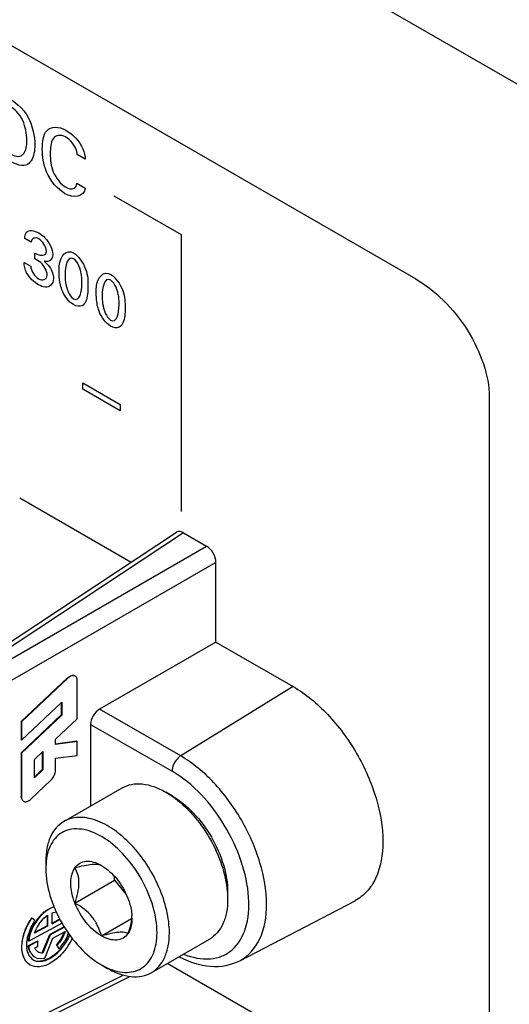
# Model space of a CAD drawing. Header units: inches. Extents: x 0 to 34, y 0 to 22.
# Tile 49 of 127: x 3.545 to 3.737, y 8.187 to 8.575. Entities that reach past the tile are written whole.
import ezdxf

# ---------------------------------------------------------------- set-up
doc = ezdxf.new("R2010")
doc.units = ezdxf.units.IN
doc.header["$LTSCALE"] = 1.87
doc.header["$MEASUREMENT"] = 0
doc.layers.get('0').update_dxf_attribs({"linetype": 'CONTINUOUS'})

msp = doc.modelspace()

# ---------------------------------------------------------------- linework, layer by layer
at = {"color": 7, "linetype": 'CONTINUOUS'}
for p, q in [((5.3418006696, 7.6250189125), (2.6517693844, 9.1782092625)), ((3.5445198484, 8.3863369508), (3.5884978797, 8.3609445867)), ((3.5040357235, 8.3051190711), (3.6063534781, 8.372746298)), ((3.6090659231, 8.3725423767), (3.5067986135, 8.3049484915)), ((3.6090659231, 8.3725423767), (3.6181527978, 8.3672957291)), ((3.508484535, 8.3039750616), (3.6181527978, 8.3672957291)), ((3.6218596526, 8.3608752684), (3.5121955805, 8.2975570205)), ((3.6218596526, 8.329434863), (3.6218596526, 8.3608752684)), ((3.6218596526, 8.329434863), (3.575994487, 8.302953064)), ((3.6218596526, 8.329434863), (3.6522792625, 8.3118709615)), ((3.5633275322, 8.3153111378), (3.5450675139, 8.2980599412)), ((3.5634980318, 8.3152055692), (3.5452380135, 8.2979543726)), ((3.5634980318, 8.3152055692), (3.5633275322, 8.3153111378)), ((3.5662396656, 8.3161273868), (3.5664101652, 8.3160218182)), ((3.5671786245, 8.2991228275), (3.5671786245, 8.3143101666)), ((3.6522792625, 8.3118709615), (3.6079617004, 8.2844955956)), ((3.5452380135, 8.2907184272), (3.5610879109, 8.3056926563)), ((3.5609174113, 8.3055315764), (3.5609174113, 8.300710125)), ((3.5610879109, 8.3056926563), (3.5610879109, 8.3006045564)), ((3.6079617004, 8.2844955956), (3.575994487, 8.302953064)), ((3.5609174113, 8.300710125), (3.5450675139, 8.2857358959)), ((3.5450675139, 8.2980599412), (3.5450675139, 8.2908239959)), ((3.5452380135, 8.2979543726), (3.5450675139, 8.2980599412)), ((3.5610879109, 8.3006045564), (3.5452380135, 8.2856303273)), ((3.5452380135, 8.2979543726), (3.5452380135, 8.2907184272)), ((3.558648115, 8.2910636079), (3.5671786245, 8.2991228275)), ((3.5610879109, 8.3006045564), (3.5609174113, 8.300710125)), ((3.5724631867, 8.2969718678), (3.5724631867, 8.2647413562)), ((3.5724631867, 8.2969718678), (3.6045495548, 8.278445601)), ((3.5452380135, 8.2907184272), (3.5450675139, 8.2908239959)), ((3.5670081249, 8.2902776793), (3.5586314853, 8.289171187)), ((3.558648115, 8.2890452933), (3.558648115, 8.2910636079)), ((3.5671786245, 8.2901721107), (3.558648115, 8.2890452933)), ((3.5671786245, 8.2901721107), (3.5670081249, 8.2902776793)), ((3.5671786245, 8.2847234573), (3.5671786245, 8.2901721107)), ((3.5502931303, 8.2831702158), (3.5535929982, 8.286287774)), ((3.5534224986, 8.2861266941), (3.5534224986, 8.2791573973)), ((3.5535929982, 8.286287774), (3.5535929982, 8.2790518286)), ((3.5450675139, 8.2857358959), (3.5450675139, 8.2684662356)), ((3.5452380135, 8.2856303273), (3.5450675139, 8.2857358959)), ((3.5452380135, 8.2856303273), (3.5452380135, 8.268360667)), ((3.5502931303, 8.2759342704), (3.5502931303, 8.2831702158)), ((3.558648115, 8.2835966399), (3.5671786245, 8.2847234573)), ((3.558648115, 8.2788046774), (3.558648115, 8.2835966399)), ((3.5502931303, 8.276200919), (3.5534224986, 8.2791573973)), ((3.5535929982, 8.2790518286), (3.5502931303, 8.2759342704)), ((3.5535929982, 8.2790518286), (3.5534224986, 8.2791573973)), ((3.5489127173, 8.2674666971), (3.5568464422, 8.274962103)), ((3.5619213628, 8.2586546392), (3.5848884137, 8.2719155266)), ((3.5452380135, 8.268360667), (3.5450675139, 8.2684662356)), ((3.5450917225, 8.2680760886), (3.5450675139, 8.2684662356)), ((3.5458347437, 8.2667573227), (3.5460052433, 8.2666517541)), ((3.6045474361, 8.2688039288), (3.6021113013, 8.2702102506)), ((3.6021113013, 8.2702102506), (3.6044818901, 8.2687082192)), ((3.5547876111, 8.242886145), (3.5547876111, 8.2400732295)), ((3.5549227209, 8.2428003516), (3.5547876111, 8.2400732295)), ((3.5662711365, 8.2264832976), (3.5819304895, 8.2355248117)), ((3.5819304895, 8.2355248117), (3.5819304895, 8.2369418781)), ((3.5819304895, 8.2355248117), (3.5865367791, 8.2297944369)), ((3.6263570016, 8.2308211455), (3.6264726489, 8.2280178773)), ((3.6264726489, 8.2308307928), (3.6264726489, 8.2280178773)), ((3.556369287, 8.224383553), (3.558001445, 8.225045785)), ((3.6312710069, 8.2037256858), (3.67665559, 8.2274036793)), ((3.5493243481, 8.2204690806), (3.5491538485, 8.2205746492)), ((3.5504526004, 8.219575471), (3.5493243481, 8.2204690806)), ((3.5521154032, 8.2181914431), (3.5540355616, 8.2204912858)), ((3.5540355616, 8.2204912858), (3.5554983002, 8.2216941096)), ((3.5553278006, 8.2215646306), (3.5553278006, 8.2174563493)), ((3.5554983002, 8.2216941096), (3.5554983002, 8.2173507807)), ((3.557253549, 8.2226391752), (3.5588659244, 8.2230268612)), ((3.557253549, 8.2182958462), (3.557253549, 8.2226391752)), ((3.5602922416, 8.2201293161), (3.557253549, 8.2184932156)), ((3.557253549, 8.2182958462), (3.5603754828, 8.2199767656)), ((3.5767107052, 8.2134961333), (3.5886384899, 8.2203830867)), ((3.5490912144, 8.2172607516), (3.5476734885, 8.2135813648)), ((3.5612138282, 8.218468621), (3.5480848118, 8.2113996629)), ((3.5485837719, 8.2146590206), (3.5494392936, 8.2167849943)), ((3.5554983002, 8.2173507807), (3.5503432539, 8.2145751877)), ((3.5503432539, 8.2145751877), (3.551102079, 8.2164402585)), ((3.5553278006, 8.2174563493), (3.5504337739, 8.2148212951)), ((3.5554983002, 8.2173507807), (3.5553278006, 8.2174563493)), ((3.5620079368, 8.2171340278), (3.5563466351, 8.2140858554)), ((3.5565171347, 8.2139802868), (3.5621010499, 8.2169867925)), ((3.5479143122, 8.2115052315), (3.5485837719, 8.2146590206)), ((3.5534122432, 8.2068318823), (3.5563466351, 8.2140858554)), ((3.5565171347, 8.2139802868), (3.5535827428, 8.2067263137)), ((3.5543773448, 8.2047715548), (3.5575305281, 8.212566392)), ((3.5565171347, 8.2139802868), (3.5563466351, 8.2140858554)), ((3.5575305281, 8.212566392), (3.5624085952, 8.2151928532)), ((3.5607279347, 8.2120854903), (3.5621567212, 8.2150547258)), ((3.5963718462, 8.1989884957), (3.6193388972, 8.2122493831)), ((3.5472249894, 8.2111655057), (3.5472076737, 8.2089156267)), ((3.5472076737, 8.2089156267), (3.5473619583, 8.2078960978)), ((3.5480848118, 8.2113996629), (3.5479143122, 8.2115052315)), ((3.5515139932, 8.2114838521), (3.5479143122, 8.2095457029)), ((3.5480848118, 8.2094401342), (3.5479143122, 8.2095457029)), ((3.5516844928, 8.2113782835), (3.5480848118, 8.2094401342)), ((3.5503432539, 8.2086966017), (3.5516844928, 8.2094187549)), ((3.5516379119, 8.2072320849), (3.550576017, 8.208287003)), ((3.5516844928, 8.2113782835), (3.5515139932, 8.2114838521)), ((3.5516844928, 8.2094187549), (3.5516844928, 8.2113782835)), ((3.5589871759, 8.209827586), (3.5607279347, 8.2120854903)), ((3.5591576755, 8.2097220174), (3.5589871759, 8.209827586)), ((3.5591576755, 8.2097220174), (3.5598994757, 8.2083454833)), ((3.5598994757, 8.2083454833), (3.5597289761, 8.2084510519)), ((3.5607206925, 8.2081513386), (3.5630995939, 8.2114696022)), ((3.5473619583, 8.2078960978), (3.5476258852, 8.2069477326)), ((3.5502041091, 8.205297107), (3.5503746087, 8.2051915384)), ((3.5503719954, 8.2051933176), (3.5513256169, 8.204759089)), ((3.5513256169, 8.204759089), (3.5527593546, 8.2045507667)), ((3.5527593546, 8.2045507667), (3.5543773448, 8.2047715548)), ((3.5535827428, 8.2067263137), (3.5534122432, 8.2068318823)), ((3.5483089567, 8.2022363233), (3.5484794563, 8.2021307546)), ((3.5511872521, 8.2035892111), (3.5529487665, 8.2034897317)), ((3.5767128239, 8.2021000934), (3.5791489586, 8.2006937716)), ((3.5767133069, 8.2020998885), (3.5792119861, 8.2008224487)), ((3.5109578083, 8.1590946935), (3.5878937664, 8.1975212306)), ((3.5121950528, 8.1615742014), (3.5852642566, 8.1980694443))]:
    msp.add_line(p, q, dxfattribs=at)
at = {"color": 40, "linetype": 'CONTINUOUS'}
for p, q in [((3.312443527, 8.6968109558), (3.7005739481, 8.4727093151)), ((3.5703604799, 8.5199974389), (3.5672123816, 8.5218151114)), ((3.5670635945, 8.5104420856), (3.5703005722, 8.5085730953)), ((3.6082847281, 8.4900607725), (3.5817662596, 8.5053722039)), ((3.5489923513, 8.4872206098), (3.5465106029, 8.4886535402)), ((3.6082847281, 8.38093952), (3.6082847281, 8.4900607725)), ((3.5505364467, 8.4806370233), (3.5505364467, 8.4829307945)), ((3.5528932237, 8.479130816), (3.5505364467, 8.4806370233)), ((3.5462422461, 8.4792322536), (3.5488460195, 8.4777288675)), ((3.5693894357, 8.4292313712), (3.5693894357, 8.4316787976)), ((3.5693894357, 8.4316787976), (3.5841112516, 8.4231786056)), ((3.5841112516, 8.4207311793), (3.5693894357, 8.4292313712)), ((3.7295763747, 8.4264970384), (3.7295763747, 8.1588433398)), ((3.5841112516, 8.4231786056), (3.5841112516, 8.4207311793)), ((3.7005739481, 8.1461206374), (3.6026909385, 8.2026370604))]:
    msp.add_line(p, q, dxfattribs=at)
at = {"color": 7, "linetype": 'CONTINUOUS'}
for centre, radius, start, end in [((3.5831700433, 8.2378289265), 0.0375196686, 55.0569896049, 55.3878704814), ((3.5793208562, 8.2403064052), 0.024525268, 174.0027876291, 174.1635695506), ((3.5889226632, 8.2278002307), 0.037556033, 4.6137158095, 4.9410701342), ((3.5698074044, 8.2065784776), 0.0249491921, 145.875919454, 149.5827533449), ((3.5658239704, 8.2091403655), 0.0180600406, 136.6485547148, 143.8908883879), ((3.5708493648, 8.2225732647), 0.0179258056, 353.2637844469, 353.6226428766), ((3.5719830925, 8.2224543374), 0.0167858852, 353.5962279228, 356.4527863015), ((3.5718918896, 8.2204463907), 0.0168733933, 0.0290604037, 3.2847578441), ((3.5699239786, 8.2065040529), 0.0250874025, 149.5709681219, 153.1917226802), ((3.5678995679, 8.2077561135), 0.0210734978, 149.5703954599, 153.1906445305), ((3.5663425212, 8.2086917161), 0.0187408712, 150.8641358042, 154.4148650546), ((3.566664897, 8.2085070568), 0.0189120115, 147.3501258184, 154.3974525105), ((3.5678018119, 8.207818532), 0.0209575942, 145.8759134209, 149.5821757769), ((3.5666318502, 8.2085310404), 0.0190718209, 143.8423169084, 150.8657101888), ((3.5644913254, 8.2098603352), 0.01491869, 149.9735170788, 153.8289553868), ((3.5645490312, 8.2098263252), 0.0149856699, 146.068054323, 149.9713391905), ((3.5615186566, 8.2097252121), 0.0143660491, 169.4457875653, 174.2460436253), ((3.5632834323, 8.209396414), 0.016161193, 164.9921959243, 169.4458265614), ((3.5461026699, 8.2212552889), 0.0188956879, 328.6240914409, 332.5523584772), ((3.5427773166, 8.2233038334), 0.0249509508, 322.4137490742, 334.2641751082), ((3.5467832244, 8.2209172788), 0.0181359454, 332.5089754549, 339.2878373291), ((3.544901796, 8.2219985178), 0.0208237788, 329.9259752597, 333.6746875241), ((3.5450763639, 8.2218907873), 0.0208191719, 329.9631332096, 333.7123304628), ((3.5453909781, 8.2217602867), 0.0202796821, 333.6650480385, 337.4366056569), ((3.5455367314, 8.2216663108), 0.0203069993, 333.7049233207, 337.1898757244), ((3.5539943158, 8.2105004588), 0.0040723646, 206.2923054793, 212.9243246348), ((3.5473911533, 8.2201541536), 0.0172018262, 316.6480679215, 318.4658816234), ((3.5467945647, 8.2206815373), 0.0179980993, 318.4684242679, 320.8668406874), ((3.5460500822, 8.2212815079), 0.0189542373, 320.8803691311, 328.6391901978), ((3.552089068, 8.2079621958), 0.0044578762, 236.9957892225, 238.22733515), ((3.5521255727, 8.2080261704), 0.0045314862, 238.2608610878, 247.39735338), ((3.5522270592, 8.2082832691), 0.0048078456, 247.4583841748, 257.5097794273)]:
    msp.add_arc(centre, radius, start, end, dxfattribs=at)
for centre, major_axis, ratio, start_param, end_param in [((3.6090704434, 8.3682543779), (-0.0026260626, 0.0045481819), 0.5766289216, -0.7848373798, 0.0341913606), ((3.6181482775, 8.3630129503), (-0.002622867, 0.0045426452), 0.5780352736, -2.355633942, -0.7860555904), ((3.5761221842, 8.2989419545), (0.0026353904, 0.0042509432), 0.5971151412, 0.8390682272, 2.374957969)]:
    msp.add_ellipse(centre, major_axis=major_axis, ratio=ratio, start_param=start_param, end_param=end_param, dxfattribs=at)
at = {"color": 40, "linetype": 'CONTINUOUS'}
for points in [[(3.539284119, 8.5445712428), (3.5422860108, 8.542837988), (3.5459089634, 8.5401890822), (3.5478533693, 8.5364256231)], [(3.5452638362, 8.5361546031), (3.5439349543, 8.5386217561), (3.5415934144, 8.5404139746), (3.5396101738, 8.5415590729)], [(3.5478533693, 8.5364256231), (3.5496836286, 8.5328940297), (3.550476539, 8.5288840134), (3.550476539, 8.5256296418)], [(3.5389602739, 8.522997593), (3.540856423, 8.5219027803), (3.5430093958, 8.5207052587), (3.5445253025, 8.521145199)], [(3.5469397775, 8.5176081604), (3.5448830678, 8.5168217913), (3.541781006, 8.5185824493), (3.5391066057, 8.5201266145)], [(3.5703005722, 8.5085730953), (3.5699576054, 8.5049778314), (3.5656552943, 8.5044226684), (3.5623522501, 8.5063298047)], [(3.5625872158, 8.5089806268), (3.5638116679, 8.5082736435), (3.5651816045, 8.5079320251), (3.5660350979, 8.508452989)], [(3.5660350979, 8.508452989), (3.5665931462, 8.5088256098), (3.5669206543, 8.5095914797), (3.5670635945, 8.5104420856)], [(3.5520829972, 8.4885259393), (3.5507202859, 8.4893127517), (3.5491338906, 8.4887038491), (3.5489923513, 8.4872206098)], [(3.5550800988, 8.4837056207), (3.5550800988, 8.4852520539), (3.5534222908, 8.487752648), (3.5520829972, 8.4885259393)], [(3.5505364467, 8.4829307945), (3.5523340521, 8.4817106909), (3.5550800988, 8.4816220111), (3.5550800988, 8.4837056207)], [(3.5575544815, 8.4823336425), (3.5575544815, 8.4803168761), (3.5558732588, 8.4791277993), (3.5541689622, 8.4796705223)], [(3.5657593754, 8.4806568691), (3.5631878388, 8.4821416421), (3.5623976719, 8.4775495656), (3.5623976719, 8.4745803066)], [(3.5472491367, 8.4751667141), (3.5465443, 8.4764883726), (3.546277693, 8.477988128), (3.5462422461, 8.4792322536)], [(3.5488460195, 8.4777288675), (3.5488234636, 8.4761373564), (3.5505709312, 8.4735325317), (3.5519607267, 8.4727300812)], [(3.5553462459, 8.4742594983), (3.5553462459, 8.475748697), (3.5541540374, 8.4780892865), (3.5528932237, 8.479130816)], [(3.5519101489, 8.4704337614), (3.5502484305, 8.4713932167), (3.5483341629, 8.4730869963), (3.5472491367, 8.4751667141)], [(3.5519607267, 8.4727300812), (3.5534724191, 8.4718572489), (3.5553462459, 8.4725140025), (3.5553462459, 8.4742594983)], [(3.5803923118, 8.472207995), (3.5778208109, 8.4736927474), (3.5770308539, 8.4691005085), (3.5770308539, 8.4661312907)], [(3.5657112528, 8.4649026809), (3.5682279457, 8.463449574), (3.5690464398, 8.4678921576), (3.5690464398, 8.4707980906)], [(3.5656849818, 8.4625648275), (3.5639032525, 8.4635935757), (3.561932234, 8.4661452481), (3.5611462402, 8.4684453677)], [(3.5690729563, 8.4621117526), (3.5681896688, 8.4616671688), (3.5668948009, 8.4618662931), (3.5656849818, 8.4625648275)], [(3.5803419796, 8.4564550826), (3.5828590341, 8.4550017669), (3.5836796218, 8.4594427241), (3.5836796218, 8.4623490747)], [(3.5803181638, 8.4541158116), (3.578536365, 8.4551445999), (3.5765652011, 8.4576962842), (3.5757791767, 8.4599964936)], [(3.5837036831, 8.4536641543), (3.5828209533, 8.4532198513), (3.581527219, 8.4534177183), (3.5803181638, 8.4541158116)]]:
    msp.add_open_spline(points, degree=3, dxfattribs=at)
for points, knots in [([(3.5473259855, 8.5273132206), (3.5473259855, 8.5277214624), (3.5472329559, 8.5304431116), (3.5465884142, 8.5337000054), (3.5452638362, 8.5361546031)], [0, 0, 0, 0, 0.1519088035, 1, 1, 1, 1]), ([(3.5534304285, 8.5238591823), (3.5534304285, 8.526738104), (3.5541980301, 8.5329042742), (3.559918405, 8.532997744), (3.5627333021, 8.5313724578)], [0, 0, 0, 0, 0.4697074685, 1, 1, 1, 1]), ([(3.5627333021, 8.5313724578), (3.5651872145, 8.5299555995), (3.5693302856, 8.5259301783), (3.5702785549, 8.5212427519), (3.5703604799, 8.5199974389)], [0, 0, 0, 0, 0.702184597, 1, 1, 1, 1]), ([(3.5445253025, 8.521145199), (3.5451516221, 8.5213252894), (3.5468753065, 8.5225327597), (3.5473259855, 8.5253298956), (3.5473259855, 8.5273132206)], [0, 0, 0, 0, 0.3129932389, 1, 1, 1, 1]), ([(3.5626183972, 8.5287200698), (3.5606806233, 8.5298389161), (3.5567217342, 8.5289955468), (3.556580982, 8.5243102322), (3.556580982, 8.5220704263)], [0, 0, 0, 0, 0.4997398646, 1, 1, 1, 1]), ([(3.5672123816, 8.5218151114), (3.5671637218, 8.5221876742), (3.5668349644, 8.5247260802), (3.564356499, 8.5277165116), (3.5626183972, 8.5287200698)], [0, 0, 0, 0, 0.1481443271, 1, 1, 1, 1]), ([(3.550476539, 8.5256296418), (3.550476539, 8.5244232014), (3.5501895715, 8.5209244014), (3.5486201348, 8.5181890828), (3.5469397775, 8.5176081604)], [0, 0, 0, 0, 0.3269036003, 1, 1, 1, 1]), ([(3.5623522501, 8.5063298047), (3.5596172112, 8.5079089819), (3.5540828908, 8.5143854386), (3.5534304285, 8.5211253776), (3.5534304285, 8.5238591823)], [0, 0, 0, 0, 0.5360026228, 1, 1, 1, 1]), ([(3.556580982, 8.5220704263), (3.556580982, 8.5198420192), (3.5567544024, 8.5149865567), (3.5607496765, 8.510041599), (3.5625872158, 8.5089806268)], [0, 0, 0, 0, 0.512260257, 1, 1, 1, 1]), ([(3.5465106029, 8.4886535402), (3.5465412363, 8.4896399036), (3.547181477, 8.4924379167), (3.5502689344, 8.4918393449), (3.5520110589, 8.4908334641)], [0, 0, 0, 0, 0.3330879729, 1, 1, 1, 1]), ([(3.5520110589, 8.4908334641), (3.5528305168, 8.4903603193), (3.555418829, 8.4886139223), (3.5575544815, 8.4843475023), (3.5575544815, 8.4823336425)], [0, 0, 0, 0, 0.3196552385, 1, 1, 1, 1]), ([(3.5600408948, 8.4757970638), (3.5600408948, 8.4767521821), (3.5600079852, 8.4808876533), (3.5628692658, 8.4845944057), (3.5657353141, 8.4829395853)], [0, 0, 0, 0, 0.2239727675, 1, 1, 1, 1]), ([(3.5657353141, 8.4829395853), (3.567630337, 8.4818454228), (3.5714123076, 8.4764228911), (3.5714275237, 8.4718327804), (3.5714275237, 8.4696795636)], [0, 0, 0, 0, 0.5040191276, 1, 1, 1, 1]), ([(3.5690464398, 8.4707980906), (3.5690464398, 8.4718757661), (3.5691393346, 8.4746707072), (3.5674795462, 8.479663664), (3.5657593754, 8.4806568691)], [0, 0, 0, 0, 0.3517339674, 1, 1, 1, 1]), ([(3.5541689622, 8.4796705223), (3.5549121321, 8.4791202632), (3.5568953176, 8.4772434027), (3.5578014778, 8.4742168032), (3.5578014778, 8.4728126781)], [0, 0, 0, 0, 0.381646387, 1, 1, 1, 1]), ([(3.5578014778, 8.4728126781), (3.5578014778, 8.4706458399), (3.5555625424, 8.4686739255), (3.5527854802, 8.4699283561), (3.5519101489, 8.4704337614)], [0, 0, 0, 0, 0.6819207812, 1, 1, 1, 1]), ([(3.5611462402, 8.4684453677), (3.5605615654, 8.4701299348), (3.5601124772, 8.4726890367), (3.5600408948, 8.4750138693), (3.5600408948, 8.4757970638)], [0, 0, 0, 0, 0.6579770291, 1, 1, 1, 1]), ([(3.5623976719, 8.4745803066), (3.5623976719, 8.47356076), (3.5623356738, 8.4707914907), (3.5639914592, 8.4658956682), (3.5657112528, 8.4649026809)], [0, 0, 0, 0, 0.3392462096, 1, 1, 1, 1]), ([(3.5746738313, 8.4673481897), (3.5746738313, 8.4683033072), (3.5746409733, 8.4724380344), (3.5775004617, 8.4761465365), (3.5803660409, 8.474491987)], [0, 0, 0, 0, 0.2240010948, 1, 1, 1, 1]), ([(3.5803660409, 8.474491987), (3.5822622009, 8.473397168), (3.5860471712, 8.4679751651), (3.5860629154, 8.4633825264), (3.5860629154, 8.4612292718)], [0, 0, 0, 0, 0.5041646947, 1, 1, 1, 1]), ([(3.7005739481, 8.4727093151), (3.7078499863, 8.4685082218), (3.7224792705, 8.4546889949), (3.7295763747, 8.4341732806), (3.7295763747, 8.4264970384)], [0, 0, 0, 0, 0.5225509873, 1, 1, 1, 1]), ([(3.5714275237, 8.4696795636), (3.5714275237, 8.4686374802), (3.571338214, 8.465576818), (3.5704076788, 8.462786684), (3.5690729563, 8.4621117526)], [0, 0, 0, 0, 0.3302845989, 1, 1, 1, 1]), ([(3.5836796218, 8.4623490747), (3.5836796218, 8.4634267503), (3.5837725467, 8.4662217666), (3.5821125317, 8.4712147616), (3.5803923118, 8.472207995)], [0, 0, 0, 0, 0.3517274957, 1, 1, 1, 1]), ([(3.5757791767, 8.4599964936), (3.5751965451, 8.4616810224), (3.5747456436, 8.464239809), (3.5746738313, 8.4665649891), (3.5746738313, 8.4673481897)], [0, 0, 0, 0, 0.6579701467, 1, 1, 1, 1]), ([(3.5770308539, 8.4661312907), (3.5770308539, 8.4651117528), (3.5769683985, 8.4623434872), (3.5786226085, 8.4574478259), (3.5803419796, 8.4564550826)], [0, 0, 0, 0, 0.3392993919, 1, 1, 1, 1]), ([(3.5860629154, 8.4612292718), (3.5860629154, 8.4601871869), (3.5859738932, 8.4571257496), (3.5850407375, 8.4543359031), (3.5837036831, 8.4536641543)], [0, 0, 0, 0, 0.3302106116, 1, 1, 1, 1])]:
    msp.add_open_spline(points, degree=3, knots=knots, dxfattribs=at)
at = {"color": 7, "linetype": 'CONTINUOUS'}
for points, knots in [([(3.5633275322, 8.3153111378), (3.5635632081, 8.3155337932), (3.5643442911, 8.316179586), (3.5656291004, 8.3165047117), (3.5662395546, 8.3161273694)], [0, 0, 0, 0, 0.3111862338, 1, 1, 1, 1]), ([(3.5664100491, 8.316021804), (3.5662243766, 8.3161365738), (3.5651714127, 8.3164526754), (3.5641052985, 8.3157792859), (3.5634980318, 8.3152055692)], [0, 0, 0, 0, 0.2071564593, 1, 1, 1, 1]), ([(3.5671786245, 8.3143101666), (3.5671786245, 8.3144960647), (3.5671345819, 8.3151284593), (3.5667959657, 8.3157832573), (3.5664100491, 8.316021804)], [0, 0, 0, 0, 0.2906520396, 1, 1, 1, 1]), ([(3.6522792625, 8.3118709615), (3.6572984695, 8.3089729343), (3.6667972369, 8.3009785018), (3.677883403, 8.2858282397), (3.6854607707, 8.2686524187), (3.6876346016, 8.256429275), (3.6876346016, 8.2506337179)], [0, 0, 0, 0, 0.2372325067, 0.5000061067, 0.7627763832, 1, 1, 1, 1]), ([(3.6079617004, 8.2844955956), (3.6074738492, 8.2841942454), (3.6056933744, 8.2826303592), (3.6045495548, 8.2802347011), (3.6045495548, 8.278445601)], [0, 0, 0, 0, 0.2427154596, 1, 1, 1, 1]), ([(3.6417694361, 8.2259388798), (3.6417694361, 8.2314806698), (3.6396908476, 8.2431687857), (3.6324451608, 8.2595928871), (3.6218441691, 8.2740800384), (3.6127611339, 8.2817244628), (3.6079617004, 8.2844955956)], [0, 0, 0, 0, 0.2372200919, 0.4999938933, 0.7627710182, 1, 1, 1, 1]), ([(3.5568464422, 8.274962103), (3.5576485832, 8.2757199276), (3.5584410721, 8.2770430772), (3.558648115, 8.2784730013), (3.558648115, 8.2788046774)], [0, 0, 0, 0, 0.7688963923, 1, 1, 1, 1]), ([(3.6090830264, 8.2063095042), (3.612415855, 8.2049676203), (3.6177347, 8.2037918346), (3.624368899, 8.2053407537), (3.6299412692, 8.2088089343), (3.6345538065, 8.2170636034), (3.6353060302, 8.229508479), (3.6322186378, 8.2435256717), (3.6236724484, 8.2615997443), (3.6130833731, 8.2735182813), (3.6045495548, 8.278445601)], [0, 0, 0, 0, 0.1054295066, 0.1518057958, 0.1969557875, 0.294348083, 0.4141971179, 0.5563178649, 0.7108349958, 1, 1, 1, 1]), ([(3.5848884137, 8.2719155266), (3.5860245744, 8.2725715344), (3.5886353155, 8.2735197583), (3.5929710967, 8.2736284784), (3.5975929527, 8.2725141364), (3.600599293, 8.2710830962), (3.6021113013, 8.2702102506)], [0, 0, 0, 0, 0.2177727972, 0.450952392, 0.7102012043, 1, 1, 1, 1]), ([(3.5452380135, 8.268360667), (3.5452380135, 8.2681750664), (3.5452819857, 8.2675436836), (3.5456200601, 8.2668899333), (3.5460053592, 8.2666517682)], [0, 0, 0, 0, 0.2906520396, 1, 1, 1, 1]), ([(3.5471856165, 8.266482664), (3.5473318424, 8.2665121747), (3.547973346, 8.2667084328), (3.5485358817, 8.2671106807), (3.5489127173, 8.2674666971)], [0, 0, 0, 0, 0.2234523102, 1, 1, 1, 1]), ([(3.6045479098, 8.2688035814), (3.6076602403, 8.2670068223), (3.613550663, 8.2620498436), (3.6204257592, 8.2526553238), (3.6251245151, 8.2420042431), (3.6264726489, 8.2344245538), (3.6264726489, 8.2308307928)], [0, 0, 0, 0, 0.2372162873, 0.4999994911, 0.7627821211, 1, 1, 1, 1]), ([(3.6046598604, 8.2685846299), (3.6075832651, 8.2665419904), (3.6130834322, 8.2614447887), (3.6196558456, 8.2522095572), (3.6243677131, 8.24190006), (3.6260319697, 8.2345881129), (3.6263391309, 8.2310349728)], [0, 0, 0, 0, 0.2403764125, 0.499998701, 0.7596190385, 1, 1, 1, 1]), ([(3.603505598, 8.2147569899), (3.603505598, 8.2177013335), (3.6026817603, 8.2238925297), (3.5996074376, 8.2329832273), (3.5948692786, 8.2417405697), (3.5888491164, 8.2494464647), (3.5820384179, 8.2554783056), (3.5758739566, 8.2588489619), (3.571051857, 8.260131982), (3.5677330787, 8.2603760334), (3.5646427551, 8.2599231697), (3.5627706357, 8.2591450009), (3.5619213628, 8.2586546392)], [0, 0, 0, 0, 0.1286786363, 0.2702707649, 0.4174274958, 0.5617757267, 0.6954481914, 0.812714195, 0.8646788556, 0.9125122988, 0.9571409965, 1, 1, 1, 1]), ([(3.5619213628, 8.2586546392), (3.5607852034, 8.2579986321), (3.5586587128, 8.2562116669), (3.5563969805, 8.2525110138), (3.555051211, 8.2479511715), (3.5547876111, 8.2446320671), (3.5547876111, 8.242886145)], [0, 0, 0, 0, 0.2177725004, 0.4509548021, 0.7101910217, 1, 1, 1, 1]), ([(3.5986337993, 8.2147569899), (3.5986337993, 8.2182121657), (3.5973845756, 8.2254998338), (3.5929881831, 8.2358161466), (3.5864970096, 8.2450554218), (3.5797541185, 8.2511162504), (3.574019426, 8.254243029), (3.5699574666, 8.2555567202), (3.5660896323, 8.2558697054), (3.5625526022, 8.2551240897), (3.5595280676, 8.2533111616), (3.5571842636, 8.2505347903), (3.5555951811, 8.2469591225), (3.5550785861, 8.2442849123), (3.5549298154, 8.2428688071)], [0, 0, 0, 0, 0.1378314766, 0.2904931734, 0.4442593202, 0.5850676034, 0.6474617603, 0.7036629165, 0.7541562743, 0.8005483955, 0.8455235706, 0.8922075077, 0.9431988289, 1, 1, 1, 1]), ([(3.6876346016, 8.2506337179), (3.6876346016, 8.2457280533), (3.6865634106, 8.2384889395), (3.6816592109, 8.2308514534), (3.6783880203, 8.2283077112), (3.6766530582, 8.2274027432)], [0, 0, 0, 0, 0.5481100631, 0.7813668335, 1, 1, 1, 1]), ([(3.5547876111, 8.2400732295), (3.5547876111, 8.2364794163), (3.5561357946, 8.228899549), (3.5608347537, 8.2182482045), (3.5677101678, 8.2088535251), (3.5736008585, 8.2038965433), (3.5767133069, 8.2020998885)], [0, 0, 0, 0, 0.2372156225, 0.500000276, 0.7627861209, 1, 1, 1, 1]), ([(3.5646561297, 8.2343752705), (3.5646561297, 8.2349619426), (3.5647670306, 8.2370487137), (3.5654027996, 8.239167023), (3.5662711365, 8.240402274)], [0, 0, 0, 0, 0.2798219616, 1, 1, 1, 1]), ([(3.5662711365, 8.240402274), (3.5674937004, 8.2407298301), (3.5697521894, 8.2412948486), (3.5727818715, 8.241833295), (3.5750820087, 8.2419108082), (3.5762952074, 8.2415739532), (3.5767102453, 8.2413343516)], [0, 0, 0, 0, 0.3562986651, 0.655082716, 0.865092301, 1, 1, 1, 1]), ([(3.5662711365, 8.240402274), (3.5667719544, 8.2411147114), (3.568082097, 8.2423657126), (3.5707768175, 8.2431503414), (3.573788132, 8.2427705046), (3.5757308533, 8.2418997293), (3.5767095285, 8.2413347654)], [0, 0, 0, 0, 0.2264663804, 0.4529204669, 0.7061319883, 1, 1, 1, 1]), ([(3.5678861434, 8.2343752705), (3.5678861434, 8.2354940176), (3.567619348, 8.2376108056), (3.5667613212, 8.239553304), (3.5662711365, 8.240402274)], [0, 0, 0, 0, 0.5329730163, 1, 1, 1, 1]), ([(3.5767107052, 8.2413340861), (3.5790361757, 8.2399913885), (3.5832372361, 8.2360336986), (3.5860862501, 8.2310892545), (3.5871502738, 8.2283469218)], [0, 0, 0, 0, 0.4772291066, 1, 1, 1, 1]), ([(3.5662711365, 8.2264832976), (3.566011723, 8.22715189), (3.5651371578, 8.2296974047), (3.5646561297, 8.2323992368), (3.5646561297, 8.2343752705)], [0, 0, 0, 0, 0.2662847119, 1, 1, 1, 1]), ([(3.5662711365, 8.2264832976), (3.5667302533, 8.2278086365), (3.5675120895, 8.2303907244), (3.5678861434, 8.2330837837), (3.5678861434, 8.2343752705)], [0, 0, 0, 0, 0.5206232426, 1, 1, 1, 1]), ([(3.5871502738, 8.2283469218), (3.5873765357, 8.2277637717), (3.588159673, 8.2255210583), (3.5886381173, 8.2231610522), (3.5887375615, 8.2214132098)], [0, 0, 0, 0, 0.2632408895, 1, 1, 1, 1]), ([(3.6264726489, 8.2280178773), (3.6264726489, 8.2262719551), (3.626209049, 8.2229528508), (3.6248632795, 8.2183930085), (3.6226015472, 8.2146923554), (3.6204750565, 8.2129053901), (3.6193388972, 8.2122493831)], [0, 0, 0, 0, 0.2898089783, 0.5490451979, 0.7822274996, 1, 1, 1, 1]), ([(3.5580561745, 8.2249054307), (3.5573740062, 8.2246948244), (3.5544156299, 8.2233308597), (3.5520992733, 8.2208308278), (3.550741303, 8.2187101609)], [0, 0, 0, 0, 0.2208876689, 1, 1, 1, 1]), ([(3.5526914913, 8.2215380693), (3.5529741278, 8.2218368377), (3.5540812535, 8.2229263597), (3.5553542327, 8.2238589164), (3.556369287, 8.224383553)], [0, 0, 0, 0, 0.2646730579, 1, 1, 1, 1]), ([(3.5767107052, 8.2134961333), (3.5763608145, 8.2148019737), (3.5754512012, 8.2174318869), (3.572444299, 8.2223492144), (3.5688146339, 8.225014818), (3.5662711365, 8.2264832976)], [0, 0, 0, 0, 0.2370138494, 0.4850938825, 1, 1, 1, 1]), ([(3.5767107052, 8.2134961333), (3.5743852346, 8.2148388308), (3.5701841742, 8.2187965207), (3.5673351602, 8.2237409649), (3.5662711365, 8.2264832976)], [0, 0, 0, 0, 0.4772291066, 1, 1, 1, 1]), ([(3.6312709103, 8.2037258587), (3.6346532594, 8.2054908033), (3.6406145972, 8.2125149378), (3.6417694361, 8.2212484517), (3.6417694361, 8.2259388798)], [0, 0, 0, 0, 0.4485463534, 1, 1, 1, 1]), ([(3.5484780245, 8.2021321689), (3.5474067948, 8.2027956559), (3.5456084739, 8.2052209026), (3.5451689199, 8.2099791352), (3.5463859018, 8.2153128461), (3.5481890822, 8.2187943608), (3.5493243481, 8.2204690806)], [0, 0, 0, 0, 0.1888749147, 0.4193917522, 0.6967284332, 1, 1, 1, 1]), ([(3.5886514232, 8.220470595), (3.5885929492, 8.2199754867), (3.588263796, 8.2179217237), (3.5876672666, 8.2159203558), (3.5871502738, 8.2144279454)], [0, 0, 0, 0, 0.2399213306, 1, 1, 1, 1]), ([(3.5887652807, 8.2204549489), (3.5887652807, 8.2198682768), (3.5886543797, 8.2177815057), (3.5880186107, 8.2156631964), (3.5871502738, 8.2144279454)], [0, 0, 0, 0, 0.2798219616, 1, 1, 1, 1]), ([(3.5475329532, 8.2178186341), (3.546937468, 8.2166399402), (3.5452391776, 8.2125167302), (3.544738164, 8.2073779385), (3.5462213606, 8.2045394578)], [0, 0, 0, 0, 0.2919557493, 1, 1, 1, 1]), ([(3.5496097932, 8.2166794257), (3.5494013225, 8.2162439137), (3.5486737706, 8.2145578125), (3.5482064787, 8.2127483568), (3.5480848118, 8.2113996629)], [0, 0, 0, 0, 0.2628385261, 1, 1, 1, 1]), ([(3.5871502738, 8.2144279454), (3.5867346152, 8.2146680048), (3.5855203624, 8.2150013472), (3.5832216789, 8.2149283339), (3.5801920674, 8.2143898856), (3.577933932, 8.2138238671), (3.5767107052, 8.2134961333)], [0, 0, 0, 0, 0.1351227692, 0.3448969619, 0.6435099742, 1, 1, 1, 1]), ([(3.5871502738, 8.2144279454), (3.586649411, 8.213715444), (3.5853391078, 8.2124643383), (3.5826440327, 8.211679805), (3.5796323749, 8.2120599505), (3.5776894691, 8.2129310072), (3.5767107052, 8.2134961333)], [0, 0, 0, 0, 0.2264603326, 0.4529111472, 0.7061251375, 1, 1, 1, 1]), ([(3.5792119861, 8.2008224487), (3.5804660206, 8.2002647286), (3.5829481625, 8.199399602), (3.5867000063, 8.1989538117), (3.5901669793, 8.1994768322), (3.5931961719, 8.200988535), (3.5956309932, 8.2034203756), (3.5973830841, 8.2066367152), (3.598426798, 8.2105029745), (3.5986337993, 8.213293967), (3.5986337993, 8.2147569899)], [0, 0, 0, 0, 0.1384467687, 0.2632308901, 0.3775683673, 0.4871177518, 0.5988980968, 0.7192784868, 0.8524180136, 1, 1, 1, 1]), ([(3.5963718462, 8.1989884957), (3.5975080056, 8.1996445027), (3.5996344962, 8.201431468), (3.6018962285, 8.2051321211), (3.603241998, 8.2096919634), (3.603505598, 8.2130110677), (3.603505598, 8.2147569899)], [0, 0, 0, 0, 0.2177725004, 0.4509548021, 0.7101910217, 1, 1, 1, 1]), ([(3.5476258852, 8.2069477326), (3.5477276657, 8.2066580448), (3.5481737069, 8.205604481), (3.5489583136, 8.2046799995), (3.5496608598, 8.2042236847)], [0, 0, 0, 0, 0.2682156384, 1, 1, 1, 1]), ([(3.5567075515, 8.204988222), (3.5563810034, 8.2047925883), (3.555152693, 8.2041268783), (3.5537829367, 8.2036856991), (3.5527688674, 8.2035944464)], [0, 0, 0, 0, 0.2721308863, 1, 1, 1, 1]), ([(3.5529487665, 8.2034897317), (3.5532689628, 8.2035190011), (3.5546545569, 8.2037467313), (3.5559631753, 8.2043334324), (3.556888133, 8.2048887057)], [0, 0, 0, 0, 0.2296058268, 1, 1, 1, 1]), ([(3.556888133, 8.2048887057), (3.5572295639, 8.2050936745), (3.5586314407, 8.2060250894), (3.5598724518, 8.2071883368), (3.5607206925, 8.2081513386)], [0, 0, 0, 0, 0.2368246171, 1, 1, 1, 1]), ([(3.5625493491, 8.2080848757), (3.5621425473, 8.2075565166), (3.5605188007, 8.2056176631), (3.5585674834, 8.2039317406), (3.5569687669, 8.2029747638)], [0, 0, 0, 0, 0.2635584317, 1, 1, 1, 1]), ([(3.6073196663, 8.2052930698), (3.6111672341, 8.2032979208), (3.6191716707, 8.2004944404), (3.6278077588, 8.2019188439), (3.6312710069, 8.2037256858)], [0, 0, 0, 0, 0.5259606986, 1, 1, 1, 1]), ([(3.5569687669, 8.2029747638), (3.55556868, 8.2021366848), (3.5527630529, 8.2009286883), (3.5496015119, 8.2014363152), (3.5484780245, 8.2021321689)], [0, 0, 0, 0, 0.5525221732, 1, 1, 1, 1]), ([(3.5791489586, 8.2006937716), (3.580660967, 8.199820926), (3.5836673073, 8.1983898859), (3.5882891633, 8.1972755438), (3.5926249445, 8.1973842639), (3.5952356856, 8.1983324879), (3.5963718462, 8.1989884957)], [0, 0, 0, 0, 0.2897987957, 0.549047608, 0.7822272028, 1, 1, 1, 1])]:
    msp.add_open_spline(points, degree=3, knots=knots, dxfattribs=at)
for points in [[(3.5460053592, 8.2666517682), (3.5463434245, 8.2664427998), (3.5467960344, 8.2664040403), (3.5471856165, 8.266482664)], [(3.5624085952, 8.2151928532), (3.5617566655, 8.213174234), (3.560614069, 8.2112643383), (3.5591576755, 8.2097220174)], [(3.5485683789, 8.2071435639), (3.5481990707, 8.2078867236), (3.5479968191, 8.2087199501), (3.5479143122, 8.2095457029)], [(3.5480848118, 8.2094401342), (3.5481673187, 8.2086143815), (3.5483695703, 8.207781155), (3.5487388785, 8.2070379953)], [(3.5629222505, 8.2115633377), (3.5620215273, 8.2100077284), (3.5609152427, 8.2085502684), (3.5596351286, 8.2072883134)], [(3.5487388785, 8.2070379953), (3.5491043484, 8.2063025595), (3.549674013, 8.2056260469), (3.5503719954, 8.2051933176)], [(3.5535827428, 8.2067263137), (3.5529129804, 8.2067161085), (3.5522074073, 8.2068794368), (3.5516379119, 8.2072320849)], [(3.5596351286, 8.2072883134), (3.5587513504, 8.2064170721), (3.5577721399, 8.2056260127), (3.5567075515, 8.204988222)]]:
    msp.add_open_spline(points, degree=3, dxfattribs=at)

doc.saveas('drawing.dxf')
